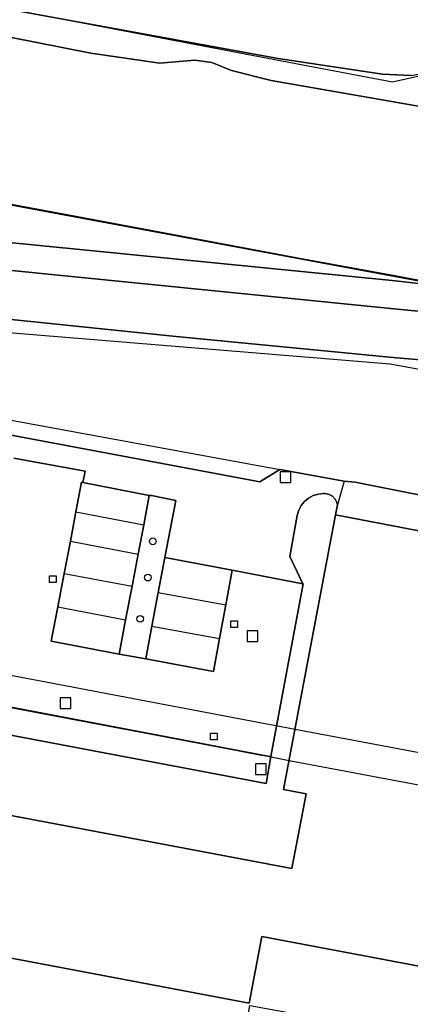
# Model space of a CAD drawing. Header units: metres. Extents: x 108000 to 109000, y 423600 to 424200.
# Tile 80 of 106: x 108860 to 108889, y 423824 to 423897. Entities that reach past the tile are written whole.
import ezdxf

# ---------------------------------------------------------------- set-up
doc = ezdxf.new("R2010")
doc.units = ezdxf.units.M
doc.header["$MEASUREMENT"] = 0
for name, color, linetype in [('Duiker', 10, 'Continuous'), ('Erf', 10, 'Continuous'), ('Fietspad', 10, 'Continuous'), ('grasland overig', 10, 'Continuous'), ('groenvoorziening', 10, 'Continuous'), ('Hek', 10, 'Continuous'), ('inspectie- _rioolput', 10, 'Continuous'), ('kolk', 10, 'Continuous'), ('open verharding', 10, 'Continuous'), ('pand', 10, 'Continuous'), ('Parkeervlak', 10, 'Continuous'), ('rijbaan lokale weg', 10, 'Continuous'), ('spoorbaan', 10, 'Continuous'), ('vegetatieobject', 10, 'Continuous'), ('Voetpad', 10, 'Continuous'), ('Wegmarkering', 10, 'Continuous')]:
    doc.layers.add(name, color=color, linetype=linetype)

msp = doc.modelspace()

# ---------------------------------------------------------------- linework, layer by layer
at = {"layer": 'Duiker', "color": 12, "true_color": 0xc30000}
msp.add_lwpolyline([(108830.067, 423853.901), (108828.136, 423854.268), (108826.549, 423854.569), (108826.109, 423852.25), (108827.693, 423851.95), (108829.623, 423851.582), (108841.419, 423849.347), (108875.228, 423842.939), (108877.648, 423842.469), (108878.27, 423842.378), (108879.866, 423842.06), (108893.11, 423839.55), (108903.859, 423837.513), (108925.168, 423833.473), (108925.442, 423833.421), (108928.289, 423832.879), (108928.729, 423835.199), (108904.298, 423839.825), (108899.862, 423840.666), (108893.547, 423841.864), (108880.301, 423844.375), (108878.736, 423844.672), (108878.074, 423844.798), (108830.067, 423853.901)], dxfattribs=at)
at = {"layer": 'Erf', "color": 52, "true_color": 0xd2d200}
msp.add_lwpolyline([(108895.188, 423850.532), (108890.633, 423826.469), (108877.828, 423828.906), (108876.867, 423823.906), (108841.195, 423830.655), (108840.906, 423830.717), (108840.882, 423830.593), (108839.92, 423825.513), (108875.997, 423818.648), (108876.936, 423823.747), (108879.428, 423823.281), (108881.74, 423822.848), (108884.056, 423822.414), (108886.41, 423821.974), (108888.886, 423821.51), (108890.147, 423821.285), (108895.111, 423847.643), (108897.781, 423847.118), (108898.972, 423848.382), (108899.224, 423849.758)], dxfattribs=at)
at = {"layer": 'Fietspad', "color": 255}
for points in [[(108901.821, 423874.533), (108901.48, 423874.518), (108888.467, 423875.726), (108844.47, 423880.14), (108806.701, 423883.945), (108768.696, 423887.808)], [(108768.193, 423883.858), (108769.956, 423883.685), (108770.01, 423883.845), (108773.042, 423883.531), (108780.675, 423882.765), (108806.344, 423880.269), (108824.525, 423878.41), (108834.012, 423877.506), (108835.111, 423877.391), (108836.967, 423877.196), (108846.049, 423876.341), (108871.182, 423873.768), (108887.893, 423872.154), (108892.029, 423871.785), (108897.994, 423871.293), (108898.334, 423871.141), (108898.351, 423871.246), (108901.097, 423870.722)]]:
    msp.add_lwpolyline(points, dxfattribs=at)
at = {"layer": 'grasland overig', "color": 3, "true_color": 0x00f000}
for points in [[(108888.984, 423893.252), (108886.836, 423893.35), (108879.043, 423894.517), (108852.855, 423899.334)], [(108843.35, 423899.234), (108865.061, 423894.902), (108870.21, 423894.168), (108872.824, 423894.378), (108874.076, 423894.217), (108875.566, 423893.62), (108878.508, 423892.873), (108889.804, 423890.91)]]:
    msp.add_lwpolyline(points, dxfattribs=at)
at = {"layer": 'groenvoorziening', "color": 3}
for points in [[(108852.855, 423899.334), (108879.043, 423894.517), (108886.836, 423893.35), (108888.984, 423893.252), (108892.487, 423893.887), (108901.548, 423891.949), (108901.592, 423891.94), (108902.295, 423891.79), (108902.295, 423891.789), (108902.363, 423891.775), (108902.998, 423888.823), (108903.053, 423888.514), (108903.425, 423888.443), (108903.835, 423888.365), (108903.98, 423888.935), (108909.911, 423887.814)], [(108841.868, 423882.461), (108887.56, 423877.916), (108889.786, 423877.665), (108893.666, 423876.993), (108893.66, 423876.886), (108895.42, 423876.89), (108899.408, 423876.919), (108899.502, 423877.087), (108899.365, 423877.083), (108897.058, 423877.02), (108896.493, 423877.004), (108894.611, 423876.952), (108846.33, 423885.948)], [(108900.439, 423870.633), (108898.317, 423871.036), (108898.334, 423871.141), (108897.994, 423871.293), (108892.029, 423871.785), (108887.893, 423872.154), (108871.182, 423873.768), (108846.049, 423876.341), (108836.967, 423877.196), (108836.759, 423875.835)], [(108900.439, 423870.633), (108900.377, 423870.571), (108899.823, 423870.143), (108899.188, 423869.853), (108898.886, 423869.772), (108898.191, 423869.703), (108887.419, 423871.679), (108836.759, 423875.835)], [(108835.902, 423871.163), (108835.814, 423870.686), (108851.651, 423867.748), (108877.669, 423862.878), (108879.174, 423863.795)], [(108835.902, 423871.163), (108838.727, 423871.212), (108879.174, 423863.795)], [(108879.174, 423863.795), (108883.963, 423862.917), (108884.799, 423862.849), (108900.936, 423859.638), (108905.67, 423863.246), (108906.854, 423869.44), (108901.059, 423870.524), (108900.439, 423870.633)], [(108870.583, 423857.213), (108871.395, 423861.49), (108869.593, 423861.863), (108869.41, 423861.846), (108868.997, 423859.664), (108868.582, 423857.473), (108868.127, 423855.075), (108867.651, 423852.562), (108867.166, 423850.001), (108869.155, 423849.649), (108869.617, 423852.097), (108870.089, 423854.594), (108870.583, 423857.213)]]:
    msp.add_lwpolyline(points, dxfattribs=at)
at = {"layer": 'Hek', "color": 30}
for points in [[(108774.224, 423915.489), (108779.176, 423914.825), (108781.64, 423914.37), (108783.863, 423913.143), (108786.021, 423911.899), (108793.487, 423910.462), (108840.228, 423901.64), (108857.867, 423898.415), (108880.368, 423894.136), (108887.583, 423892.778), (108892.48, 423893.872), (108897.404, 423892.882), (108902.319, 423891.785), (108901.788, 423888.618)], [(108899.502, 423877.087), (108894.611, 423876.952), (108810.447, 423892.633), (108780.95, 423899.659), (108778.515, 423900.325), (108771.169, 423902.27)], [(108771.223, 423902.369), (108780.907, 423899.752), (108792.965, 423896.788), (108800.601, 423894.973), (108807.984, 423893.204), (108811.672, 423892.385), (108821.509, 423890.647), (108828.908, 423889.193), (108838.674, 423887.264), (108841.142, 423886.858), (108843.597, 423886.472), (108846.07, 423886.025), (108848.511, 423885.586), (108863.286, 423882.851), (108873.11, 423881.013), (108880.668, 423879.593), (108887.9, 423878.267), (108894.554, 423876.991), (108899.527, 423877.126)]]:
    msp.add_lwpolyline(points, dxfattribs=at)
at = {"layer": 'inspectie- _rioolput', "color": 30}
for p, q in [((108880, 423863.631), (108879.2, 423863.631)), ((108879.2, 423863.631), (108879.2, 423862.831)), ((108880, 423862.831), (108880, 423863.631)), ((108879.2, 423862.831), (108880, 423862.831)), ((108877.529, 423851.739), (108876.729, 423851.739)), ((108876.729, 423851.739), (108876.729, 423850.939)), ((108877.529, 423850.939), (108877.529, 423851.739)), ((108876.729, 423850.939), (108877.529, 423850.939)), ((108863.555, 423846.728), (108862.755, 423846.728)), ((108862.755, 423846.728), (108862.755, 423845.928)), ((108863.555, 423845.928), (108863.555, 423846.728)), ((108862.755, 423845.928), (108863.555, 423845.928)), ((108878.139, 423841.793), (108877.339, 423841.793)), ((108877.339, 423841.793), (108877.339, 423840.993)), ((108878.139, 423840.993), (108878.139, 423841.793)), ((108877.339, 423840.993), (108878.139, 423840.993))]:
    msp.add_line(p, q, dxfattribs=at)
at = {"layer": 'kolk', "color": 30, "true_color": 0xf07a00}
for p, q in [((108861.958, 423855.349), (108861.958, 423855.849)), ((108861.958, 423855.849), (108862.458, 423855.849)), ((108862.458, 423855.849), (108862.458, 423855.349)), ((108862.458, 423855.349), (108861.958, 423855.349)), ((108875.513, 423851.998), (108875.513, 423852.498)), ((108875.513, 423852.498), (108876.013, 423852.498)), ((108876.013, 423852.498), (108876.013, 423851.998)), ((108876.013, 423851.998), (108875.513, 423851.998)), ((108873.983, 423843.593), (108873.983, 423844.093)), ((108873.983, 423844.093), (108874.483, 423844.093)), ((108874.483, 423844.093), (108874.483, 423843.593)), ((108874.483, 423843.593), (108873.983, 423843.593))]:
    msp.add_line(p, q, dxfattribs=at)
at = {"layer": 'open verharding', "color": 255}
for points in [[(108879.453, 423839.875), (108883.32, 423860.406), (108883.487, 423861.166), (108883.437, 423861.341), (108883.297, 423861.591), (108883.095, 423861.793), (108882.844, 423861.931), (108882.565, 423861.995), (108882.44, 423862.001), (108882.045, 423861.965), (108881.665, 423861.852), (108881.316, 423861.664), (108881.011, 423861.411), (108880.762, 423861.101), (108880.581, 423860.748), (108880.474, 423860.366), (108879.903, 423857.293), (108880.442, 423856.198), (108880.888, 423855.264), (108880.906, 423855.255), (108878.484, 423842.337), (108878.139, 423840.321), (108843.796, 423846.826)], [(108848.648, 423839.906), (108880.07, 423833.969), (108881.141, 423839.562), (108879.453, 423839.875)]]:
    msp.add_lwpolyline(points, dxfattribs=at)
at = {"layer": 'pand', "color": 1}
msp.add_lwpolyline([(108895.188, 423850.532), (108896.578, 423857.875), (108883.32, 423860.406), (108879.453, 423839.875), (108881.141, 423839.562), (108880.07, 423833.969), (108848.648, 423839.906), (108849.203, 423842.812), (108843.703, 423843.875), (108841.195, 423830.655), (108876.867, 423823.906), (108877.828, 423828.906), (108890.633, 423826.469), (108895.188, 423850.532)], dxfattribs=at)
at = {"layer": 'Parkeervlak', "color": 255}
for points in [[(108868.582, 423857.473), (108868.997, 423859.664), (108869.41, 423861.846), (108864.464, 423862.816), (108864.358, 423862.838), (108863.936, 423860.623), (108863.519, 423858.432), (108863.063, 423856.034), (108862.585, 423853.522), (108862.097, 423850.958), (108867.166, 423850.001), (108867.651, 423852.562), (108868.127, 423855.075), (108868.582, 423857.473)], [(108875.126, 423853.67), (108875.603, 423856.265), (108870.583, 423857.213), (108870.089, 423854.594), (108869.617, 423852.097), (108869.155, 423849.649), (108874.213, 423848.694), (108874.667, 423851.169), (108875.126, 423853.67)]]:
    msp.add_lwpolyline(points, dxfattribs=at)
at = {"layer": 'rijbaan lokale weg', "color": 255}
msp.add_lwpolyline([(108858.829, 423846.077), (108878.27, 423842.378), (108878.484, 423842.337), (108880.906, 423855.255), (108880.888, 423855.264), (108875.603, 423856.265), (108875.126, 423853.67), (108874.667, 423851.169), (108874.213, 423848.694), (108869.155, 423849.649), (108867.166, 423850.001), (108862.097, 423850.958), (108862.585, 423853.522), (108863.063, 423856.034), (108863.519, 423858.432), (108863.936, 423860.623), (108864.358, 423862.838), (108864.464, 423862.816), (108864.63, 423863.676), (108859.292, 423864.656)], dxfattribs=at)
at = {"layer": 'spoorbaan', "color": 255}
for points in [[(108769.15, 423903.832), (108769.169, 423903.829), (108771.425, 423903.333), (108771.169, 423902.27), (108778.515, 423900.325), (108780.95, 423899.659), (108790.067, 423897.487), (108793.746, 423896.611), (108793.764, 423896.607), (108810.447, 423892.633), (108830.276, 423888.939), (108846.33, 423885.948), (108894.611, 423876.952), (108896.493, 423877.004), (108897.058, 423877.02), (108899.365, 423877.083), (108899.634, 423878.124), (108899.719, 423878.454), (108901.827, 423878.044)], [(108904.042, 423886.228), (108904.062, 423886.334), (108901.371, 423886.766), (108901.409, 423886.935), (108901.81, 423888.699), (108897.695, 423889.418), (108896.453, 423889.653), (108891.621, 423890.566), (108889.804, 423890.91), (108878.508, 423892.873), (108875.566, 423893.62), (108874.076, 423894.217), (108872.824, 423894.378), (108870.21, 423894.168), (108865.061, 423894.902), (108843.35, 423899.234)]]:
    msp.add_lwpolyline(points, dxfattribs=at)
at = {"layer": 'vegetatieobject', "color": 3}
for centre in [(108869.684, 423858.428), (108869.307, 423855.716), (108868.73, 423852.639)]:
    msp.add_circle(centre, 0.25, dxfattribs=at)
at = {"layer": 'Voetpad', "color": 255}
msp.add_line((108883.963, 423862.917), (108883.487, 423861.166), dxfattribs=at)
for points in [[(108768.696, 423887.808), (108806.701, 423883.945), (108844.47, 423880.14), (108888.467, 423875.726), (108901.48, 423874.518), (108901.821, 423874.533), (108902.225, 423876.661), (108901.597, 423876.781), (108899.549, 423877.171), (108899.502, 423877.087), (108899.408, 423876.919), (108895.42, 423876.89), (108893.66, 423876.886), (108893.666, 423876.993), (108889.786, 423877.665), (108887.56, 423877.916), (108841.868, 423882.461)], [(108883.963, 423862.917), (108879.174, 423863.795), (108877.669, 423862.878), (108851.651, 423867.748)], [(108859.292, 423864.656), (108864.63, 423863.676), (108864.464, 423862.816), (108869.41, 423861.846), (108869.593, 423861.863), (108871.395, 423861.49), (108870.583, 423857.213), (108875.603, 423856.265), (108880.888, 423855.264), (108880.442, 423856.198), (108879.903, 423857.293), (108880.474, 423860.366), (108880.581, 423860.748), (108880.762, 423861.101), (108881.011, 423861.411), (108881.316, 423861.664), (108881.665, 423861.852), (108882.045, 423861.965), (108882.44, 423862.001), (108882.565, 423861.995), (108882.844, 423861.931), (108883.095, 423861.793), (108883.297, 423861.591), (108883.437, 423861.341), (108883.487, 423861.166)], [(108900.936, 423859.638), (108884.799, 423862.849), (108883.963, 423862.917)], [(108883.487, 423861.166), (108883.32, 423860.406), (108896.578, 423857.875), (108896.625, 423858.25), (108898.547, 423857.875), (108899.266, 423857.656), (108900.043, 423856.793), (108900.429, 423856.328)], [(108843.796, 423846.826), (108878.139, 423840.321), (108878.484, 423842.337), (108878.27, 423842.378), (108858.829, 423846.077)]]:
    msp.add_lwpolyline(points, dxfattribs=at)
at = {"layer": 'Wegmarkering', "color": 255}
for p, q in [((108863.936, 423860.623), (108868.997, 423859.664)), ((108863.519, 423858.432), (108868.582, 423857.473)), ((108863.063, 423856.034), (108868.127, 423855.075)), ((108870.089, 423854.594), (108875.126, 423853.67)), ((108862.585, 423853.522), (108867.651, 423852.562)), ((108869.617, 423852.097), (108874.667, 423851.169))]:
    msp.add_line(p, q, dxfattribs=at)

doc.saveas('drawing.dxf')
